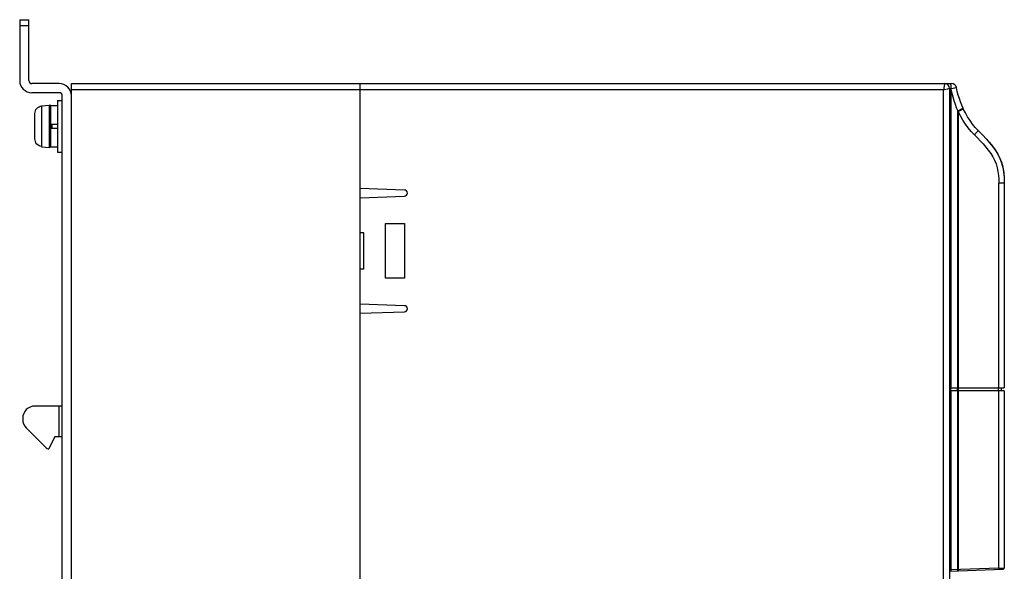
# Model space of a CAD drawing. Header units: millimetres. Extents: x 1231 to 1902, y -156 to 506.
# Tile 45 of 46: x 1574 to 1736, y 185 to 276. Entities that reach past the tile are written whole.
import ezdxf

# ---------------------------------------------------------------- set-up
doc = ezdxf.new("R2010")
doc.units = ezdxf.units.MM
doc.header["$LTSCALE"] = 30.734
doc.layers.get('0').update_dxf_attribs({"linetype": 'CONTINUOUS'})

msp = doc.modelspace()

# ---------------------------------------------------------------- linework, layer by layer
for p, q in [((1574.08, 275.9), (1574.08, 265.9)), ((1574.08, 275.9), (1575.58, 275.9)), ((1575.58, 265.9), (1575.58, 275.9)), ((1575.58, 274.9), (1574.08, 274.9)), ((1580.58, 265.4), (1576.08, 265.4)), ((1582.58, 80.4), (1582.58, 265.4)), ((1582.58, 265.4), (1630.08, 265.4)), ((1630.08, 264.4), (1582.58, 264.4)), ((1630.08, 248.16), (1630.08, 265.4)), ((1630.08, 80.4), (1630.08, 265.4)), ((1630.08, 265.4), (1727.42, 265.4)), ((1726.08, 264.4), (1630.08, 264.4)), ((1726.26, 265.31), (1726.08, 264.4)), ((1726.08, 264.4), (1726.21, 264.43)), ((1726.08, 100.63), (1726.08, 264.4)), ((1726.21, 264.43), (1726.79, 264.54)), ((1726.79, 264.54), (1726.95, 264.57)), ((1727.07, 264.6), (1727.08, 264.6)), ((1727.08, 264.6), (1727.08, 100.63)), ((1727.27, 264.49), (1727.08, 264.49)), ((1727.13, 264.6), (1727.19, 264.6)), ((1727.19, 264.6), (1727.27, 264.6)), ((1727.27, 264.49), (1727.27, 264.6)), ((1727.27, 264.49), (1727.27, 215.4)), ((1727.93, 264.72), (1728.08, 264.74)), ((1580.58, 263.9), (1576.08, 263.9)), ((1580.28, 262.65), (1580.28, 254.15)), ((1580.28, 262.65), (1581.08, 262.65)), ((1581.08, 82.4), (1581.08, 263.4)), ((1582.58, 82.4), (1582.58, 263.4)), ((1728.87, 262.38), (1728.68, 262.94)), ((1577.68, 261.77), (1578.96, 261.88)), ((1577.68, 261.77), (1577.68, 261.72)), ((1578.96, 254.92), (1578.96, 261.88)), ((1579.18, 255.01), (1579.18, 261.79)), ((1579.18, 261.79), (1580.28, 261.79)), ((1728.41, 260.95), (1728.75, 261.11)), ((1728.41, 215.4), (1728.41, 260.95)), ((1728.46, 260.9), (1728.41, 260.95)), ((1728.51, 260.84), (1728.46, 260.9)), ((1728.51, 260.84), (1728.51, 215.4)), ((1728.75, 261.11), (1728.95, 261.2)), ((1728.95, 261.2), (1729.11, 261.27)), ((1729.28, 261.36), (1729.29, 261.36)), ((1729.3, 261.33), (1729.29, 261.36)), ((1729.33, 261.26), (1729.3, 261.33)), ((1576.58, 256.31), (1576.58, 260.49)), ((1580.28, 258.7), (1579.18, 258.7)), ((1579.18, 258.1), (1580.28, 258.1)), ((1579.38, 258.7), (1579.38, 258.1)), ((1731.78, 257.7), (1732.49, 256.97)), ((1732.47, 256.99), (1733.13, 256.28)), ((1577.68, 255.24), (1577.68, 255.09)), ((1577.68, 255.09), (1577.68, 255.03)), ((1577.68, 255.03), (1578.96, 254.92)), ((1579.18, 255.01), (1580.28, 255.01)), ((1580.28, 254.15), (1581.08, 254.15)), ((1637.38, 247.9), (1630.08, 248.16)), ((1735.17, 215.4), (1735.17, 249.02)), ((1736.08, 249.02), (1735.17, 249.02)), ((1736.08, 249.02), (1736.08, 215.4)), ((1630.08, 246.65), (1637.38, 246.9)), ((1630.08, 240.9), (1630.08, 246.65)), ((1634.28, 233.4), (1634.28, 242.4)), ((1634.28, 242.4), (1637.38, 242.4)), ((1637.38, 242.4), (1637.38, 233.4)), ((1630.68, 240.9), (1630.08, 240.9)), ((1630.68, 234.9), (1630.68, 240.9)), ((1630.08, 229.16), (1630.08, 234.9)), ((1630.68, 234.9), (1630.08, 234.9)), ((1637.38, 233.4), (1634.28, 233.4)), ((1637.38, 228.9), (1630.08, 229.16)), ((1630.08, 227.65), (1637.38, 227.9)), ((1630.08, 166.4), (1630.08, 227.65)), ((1727.08, 215.4), (1736.08, 215.4)), ((1736.08, 214.9), (1727.08, 214.9)), ((1727.25, 215.4), (1727.25, 214.9)), ((1727.27, 214.9), (1727.27, 185.47)), ((1728.39, 214.9), (1728.39, 215.4)), ((1728.41, 185.51), (1728.41, 214.9)), ((1728.47, 215.4), (1728.47, 214.9)), ((1728.51, 214.9), (1728.51, 185.51)), ((1735.12, 214.9), (1735.12, 215.4)), ((1735.17, 185.75), (1735.17, 214.9)), ((1735.58, 215.4), (1735.58, 214.9)), ((1736.08, 214.9), (1736.08, 185.77)), ((1580.94, 212.4), (1576.58, 212.4)), ((1580.58, 207.4), (1580.58, 212.4)), ((1574.58, 210.4), (1574.58, 210.23)), ((1578.43, 205.55), (1575.16, 208.82)), ((1579.88, 207.4), (1578.88, 205.4)), ((1579.88, 207.4), (1581.08, 207.4)), ((1578.79, 205.4), (1578.88, 205.4)), ((1727.08, 185.26), (1735.89, 185.57)), ((1727.27, 185.47), (1727.09, 185.46)), ((1735.17, 185.75), (1727.27, 185.47)), ((1728.41, 185.47), (1728.41, 185.51)), ((1735.17, 185.75), (1736.08, 185.77))]:
    msp.add_line(p, q)
for points in [[(1726.28, 265.4), (1726.28, 265.4), (1726.28, 265.38), (1726.27, 265.35), (1726.26, 265.31)], [(1726.95, 264.57), (1727, 264.59), (1727.07, 264.6)], [(1727.08, 264.6), (1727.08, 264.6), (1727.09, 264.6), (1727.11, 264.6), (1727.13, 264.6)], [(1727.22, 265.4), (1727.23, 265.39), (1727.24, 265.37), (1727.24, 265.34), (1727.25, 265.29), (1727.25, 265.24), (1727.26, 265.17), (1727.26, 265.09), (1727.26, 265), (1727.26, 264.91), (1727.27, 264.81), (1727.27, 264.71), (1727.27, 264.6)], [(1727.27, 264.6), (1727.39, 264.62), (1727.93, 264.72)], [(1727.27, 264.49), (1727.42, 263.83), (1727.59, 263.21), (1727.77, 262.61), (1727.97, 262.04), (1728.18, 261.48), (1728.41, 260.95)], [(1728.08, 264.74), (1728.13, 264.75), (1728.17, 264.76), (1728.19, 264.76), (1728.2, 264.77)], [(1728.68, 262.94), (1728.51, 263.52), (1728.35, 264.13), (1728.2, 264.77)], [(1576.58, 260.49), (1576.6, 260.72), (1576.66, 260.94), (1576.76, 261.15), (1576.9, 261.33), (1577.07, 261.48), (1577.26, 261.6), (1577.46, 261.68), (1577.68, 261.72)], [(1577.68, 261.72), (1577.68, 261.56), (1577.68, 255.24)], [(1728.51, 260.84), (1728.62, 260.89), (1728.73, 260.94), (1728.83, 260.99), (1728.93, 261.04), (1729.02, 261.08), (1729.1, 261.12), (1729.17, 261.16), (1729.23, 261.19), (1729.27, 261.21), (1729.31, 261.23), (1729.33, 261.25), (1729.33, 261.26)], [(1731.16, 256.99), (1730.64, 257.55), (1730.15, 258.14), (1729.7, 258.75), (1729.28, 259.4), (1728.88, 260.1), (1728.51, 260.84)], [(1729.29, 261.36), (1729.07, 261.86), (1728.87, 262.39)], [(1729.11, 261.27), (1729.17, 261.3), (1729.22, 261.33), (1729.26, 261.35), (1729.28, 261.36)], [(1731.78, 257.7), (1731.31, 258.2), (1730.87, 258.73), (1730.44, 259.31), (1730.04, 259.92), (1729.67, 260.57), (1729.33, 261.26)], [(1731.16, 256.99), (1731.25, 257.08), (1731.33, 257.17), (1731.41, 257.26), (1731.49, 257.34), (1731.56, 257.41), (1731.62, 257.48), (1731.67, 257.54), (1731.71, 257.59), (1731.75, 257.64), (1731.77, 257.67), (1731.78, 257.69), (1731.78, 257.7)], [(1577.68, 255.09), (1577.46, 255.13), (1577.26, 255.2), (1577.07, 255.32), (1576.9, 255.47), (1576.76, 255.66), (1576.66, 255.86), (1576.6, 256.08), (1576.58, 256.31)], [(1731.16, 256.99), (1731.65, 256.5), (1732.12, 256), (1732.59, 255.49), (1733.03, 254.98), (1733.45, 254.46), (1733.84, 253.92), (1734.18, 253.36), (1734.48, 252.79), (1734.72, 252.19), (1734.91, 251.57), (1735.03, 250.94), (1735.12, 250.31), (1735.16, 249.67), (1735.17, 249.02)], [(1733.08, 256.34), (1733.7, 255.63), (1734.2, 255), (1734.63, 254.4), (1735, 253.79), (1735.35, 253.11), (1735.63, 252.38), (1735.84, 251.62), (1735.98, 250.81), (1736.06, 249.94), (1736.08, 249.02)], [(1733.63, 255.71), (1734.13, 255.1), (1734.56, 254.51), (1734.94, 253.9), (1735.29, 253.23), (1735.59, 252.51), (1735.81, 251.73), (1735.97, 250.89), (1736.05, 249.98), (1736.05, 249.96)], [(1580.94, 212.4), (1580.95, 212.4), (1580.96, 212.41), (1580.98, 212.41), (1580.99, 212.42), (1581, 212.43), (1581.01, 212.44), (1581.02, 212.45), (1581.03, 212.47), (1581.04, 212.49)], [(1581.04, 212.49), (1581.05, 212.51), (1581.05, 212.54), (1581.06, 212.56), (1581.06, 212.59), (1581.07, 212.63), (1581.07, 212.67), (1581.07, 212.71), (1581.08, 212.75), (1581.08, 212.8), (1581.08, 212.85), (1581.08, 212.9), (1581.08, 212.96)], [(1727.27, 185.47), (1727.27, 185.43), (1727.27, 185.4), (1727.27, 185.36), (1727.27, 185.33), (1727.27, 185.31), (1727.27, 185.29), (1727.27, 185.28), (1727.27, 185.27)], [(1728.41, 185.31), (1728.41, 185.32), (1728.41, 185.33), (1728.41, 185.35), (1728.41, 185.37), (1728.41, 185.4), (1728.41, 185.43), (1728.41, 185.47)], [(1728.51, 185.51), (1728.51, 185.48), (1728.51, 185.44), (1728.51, 185.4), (1728.51, 185.37), (1728.51, 185.35), (1728.51, 185.33), (1728.51, 185.32), (1728.5, 185.31)], [(1735.17, 185.75), (1735.17, 185.71), (1735.17, 185.67), (1735.17, 185.64), (1735.17, 185.61), (1735.16, 185.58), (1735.16, 185.56), (1735.16, 185.55), (1735.16, 185.55)]]:
    msp.add_lwpolyline(points)
for centre, radius, start, end in [((1576.08, 265.9), 2, 180, 270), ((1576.08, 265.9), 0.5, 180, 270), ((1580.58, 263.4), 2, 0, 90), ((1726.28, 264.6), 0.8, 0, 90), ((1727.42, 264.6), 0.8, 11.8182, 90), ((1580.58, 263.4), 0.5, 0, 90), ((1578.98, 261.68), 0.2, 15.8333, 95), ((1578.98, 255.12), 0.2, 265, 344.1667), ((1637.38, 247.4), 0.5, 270, 90), ((1637.38, 228.4), 0.5, 270, 90), ((1576.58, 210.4), 2, 90, 180), ((1576.58, 210.23), 2, 180, 225), ((1578.79, 205.9), 0.5, 225, 270), ((1735.88, 185.77), 0.2, 272.01, 0.0015)]:
    msp.add_arc(centre, radius, start, end)

doc.saveas('drawing.dxf')
